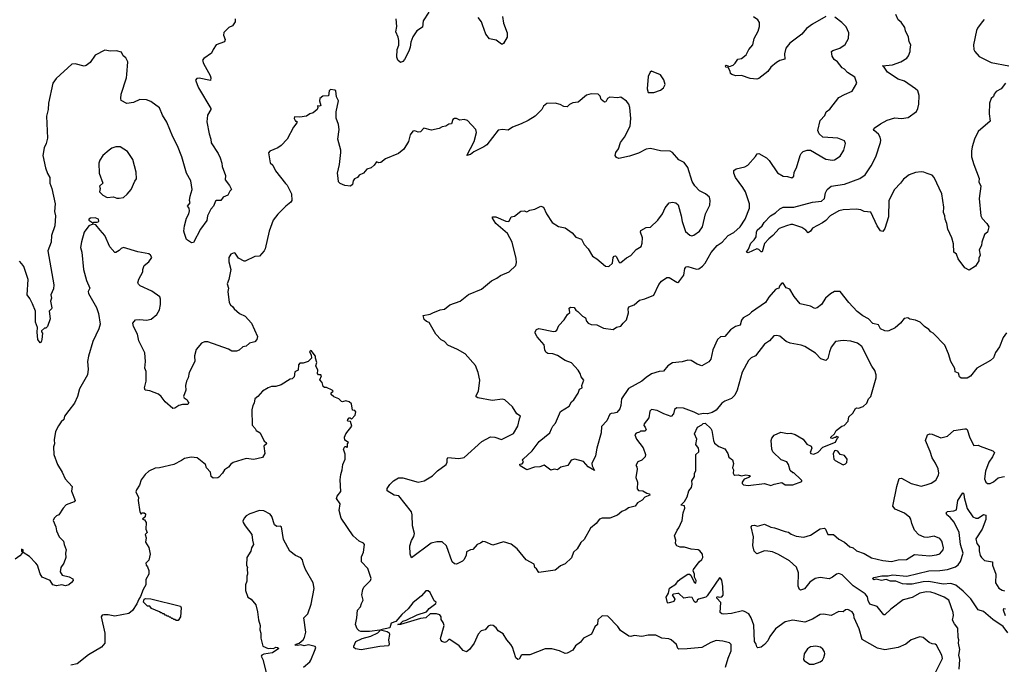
# Model space of a CAD drawing. Extents: x 1954683 to 2060285, y 904798 to 1016299.
# Tile 13 of 256: x 1965778 to 1974765, y 916581 to 922466. Entities that reach past the tile are written whole.
import ezdxf

# ---------------------------------------------------------------- set-up
doc = ezdxf.new("R2010")
doc.units = 0

msp = doc.modelspace()

# ---------------------------------------------------------------- linework, layer by layer
at = {"layer": '0CON10XD'}
for points in [[(1969513.3, 922535), (1969460, 922455), (1969455, 922397.5), (1969402.5, 922365), (1969365, 922310), (1969347.8, 922262.2), (1969342.9, 922215), (1969330.3, 922179.7), (1969288.9, 922101.1), (1969275, 922084), (1969254.2, 922074.2), (1969227.8, 922097.8), (1969219.4, 922125), (1969224.3, 922195), (1969237, 922233), (1969237.1, 922275), (1969232, 922305), (1969210.8, 922355), (1969219.4, 922405), (1969214.2, 922475)], [(1974775, 921888), (1974735.5, 921834.5), (1974690.3, 921809.7), (1974672, 921785), (1974665.8, 921764.2), (1974644, 921745), (1974628.8, 921705), (1974627.5, 921605), (1974635, 921540), (1974525, 921443.8), (1974491.4, 921375), (1974470.8, 921305), (1974464.2, 921264.2), (1974465.8, 921215), (1974486.4, 921143.6), (1974534, 921015), (1974531.2, 920985), (1974548.8, 920945), (1974536, 920835), (1974550, 920675), (1974562.1, 920652.1), (1974606.2, 920605), (1974622.5, 920575), (1974610, 920525), (1974583.3, 920505), (1974560, 920435), (1974556.2, 920405), (1974536, 920365), (1974543.6, 920316.4), (1974530.7, 920289.3), (1974532.5, 920265), (1974503, 920217), (1974445, 920180), (1974405, 920200), (1974343.9, 920283.9), (1974327.5, 920325), (1974302.5, 920345), (1974299.5, 920419.5), (1974286, 920475), (1974248.8, 920555), (1974240, 920605), (1974224, 920645), (1974222, 920675), (1974210, 920705), (1974212, 920755), (1974194.3, 920875), (1974125.6, 921025), (1974105, 921045.6), (1974061.9, 921061.9), (1974030, 921075), (1974005, 921077.5), (1973955, 921070), (1973895, 921050.6), (1973845, 921010), (1973818, 920972), (1973763.3, 920915), (1973711.5, 920815), (1973707.5, 920665), (1973675, 920560), (1973655, 920532.5), (1973635, 920537.5), (1973602.7, 920582.7), (1973545, 920707.5), (1973485, 920716), (1973455, 920729.2), (1973412.7, 920737.3), (1973295, 920731.1), (1973255, 920720), (1973175.3, 920674.7), (1973135, 920631.4), (1973105, 920610), (1973015, 920562), (1972995, 920533.8), (1972975, 920520), (1972952, 920545), (1972918, 920568), (1972835, 920596.9), (1972815, 920597.5), (1972776.5, 920583.5), (1972710.9, 920559.1), (1972651.2, 920495), (1972615, 920466.7), (1972576.2, 920423.8), (1972555, 920347.5), (1972545, 920347.5), (1972525, 920366.7), (1972505, 920373.8), (1972426.4, 920336.4), (1972410, 920345), (1972429.3, 920370.7), (1972452.2, 920425), (1972480.8, 920455), (1972498.8, 920485), (1972502, 920525), (1972510, 920545), (1972555.9, 920584.1), (1972573.3, 920615), (1972630, 920675), (1972677.3, 920702.7), (1972715, 920740), (1972745, 920755.8), (1972845, 920754), (1973015, 920800.6), (1973095, 920808.5), (1973122.9, 920835), (1973133.8, 920885), (1973147.5, 920915), (1973183.3, 920945), (1973306.9, 920963.1), (1973445, 921017.3), (1973495, 921048.6), (1973549.1, 921130.9), (1973591.8, 921215), (1973634.3, 921345), (1973637.1, 921365), (1973630.8, 921395), (1973615, 921422), (1973576.2, 921455), (1973571.2, 921465), (1973576.2, 921475), (1973634.3, 921515.7), (1973695, 921548), (1973765, 921569.2), (1973825, 921562.5), (1973885.7, 921574.3), (1973963.3, 921626.7), (1973975.8, 921654.2), (1973984.3, 921695), (1973987.8, 921775), (1973975, 921816), (1973955.4, 921835.4), (1973855, 921904.3), (1973795, 921923.5), (1973697.9, 921987.9), (1973662.5, 922042.5), (1973653.8, 922045), (1973744.6, 922055.4), (1973821.2, 922081.2), (1973875.5, 922114.5), (1973890, 922135), (1973906.7, 922175), (1973903.8, 922195), (1973911.2, 922235), (1973896, 922265), (1973891.2, 922305), (1973862, 922365), (1973857.5, 922395), (1973822.5, 922442.5), (1973794.4, 922465), (1973773.1, 922513.1)], [(1967743.8, 922475), (1967743.3, 922445), (1967719.5, 922410.5), (1967685.9, 922394.1), (1967641.7, 922348.3), (1967636.7, 922325), (1967653.8, 922285), (1967647.5, 922265), (1967570, 922235), (1967542.5, 922195), (1967529.3, 922160.7), (1967457, 922113), (1967447.5, 922095), (1967456.2, 922065), (1967516.7, 921955), (1967522.5, 921935), (1967518.3, 921911.7), (1967415, 921931.2), (1967395, 921930)], [(1970184.2, 922495), (1970192.5, 922435), (1970226.1, 922346.1), (1970227.5, 922305), (1970195, 922247.5), (1970185, 922243.3), (1970175, 922243.8), (1970127.7, 922277.7), (1970065, 922292.5), (1970032.8, 922332.8), (1970001.7, 922418.3), (1969994.2, 922445), (1969962, 922485)], [(1970915, 919760), (1970942.5, 919745), (1970950, 919715), (1970966.4, 919696.4), (1970993.6, 919683.6), (1971045, 919678.8), (1971105, 919650), (1971193, 919637), (1971225, 919657.5), (1971265, 919666.7), (1971285, 919696.7), (1971315.7, 919724.3), (1971335, 919790), (1971330, 919825), (1971338.8, 919845), (1971385, 919862.5), (1971435, 919903.8), (1971485, 919916), (1971565, 919950), (1971610.9, 920049.1), (1971635, 920078.8), (1971685, 920113.3), (1971705, 920112), (1971775, 920068.8), (1971785, 920066.7), (1971795, 920073.3), (1971838.1, 920135), (1971848.5, 920195), (1971859.6, 920210.4), (1971875, 920213.5), (1971955, 920187.8), (1971975, 920192.7), (1972010.6, 920215), (1972035, 920241.9), (1972088.7, 920341.3), (1972145, 920403.6), (1972190, 920435), (1972245, 920495.5), (1972297.1, 920522.9), (1972355, 920574.3), (1972397.9, 920645), (1972438.5, 920745), (1972438.8, 920785), (1972401.8, 920895), (1972379.2, 920935), (1972312.5, 921025), (1972296.2, 921065), (1972295, 921090), (1972317.5, 921105), (1972395, 921121.4), (1972423.2, 921136.8), (1972494.3, 921215.7), (1972508.8, 921241.2), (1972525, 921245.8), (1972594.1, 921204.1), (1972619.7, 921179.7), (1972695, 921068), (1972745, 921036.7), (1972785, 921033.8), (1972825, 921022.5), (1972842.3, 921037.7), (1972847.1, 921075), (1972868, 921115), (1972900, 921225), (1972910, 921245), (1972928.7, 921261.3), (1972965, 921274.4), (1972994.4, 921274.4), (1973135, 921194), (1973195.8, 921184.2), (1973215, 921188), (1973265, 921219.2), (1973300.8, 921275), (1973314, 921335), (1973305, 921361.2), (1973245, 921382.9), (1973107.5, 921395), (1973073.2, 921423.2), (1973063, 921453), (1973083.8, 921545), (1973125, 921592.5), (1973140, 921625), (1973171.2, 921648.8), (1973254.4, 921755.6), (1973305, 921784.2), (1973377, 921813), (1973420, 921885), (1973400.8, 921940.8), (1973334.4, 921984.4), (1973306.7, 922015), (1973284, 922025), (1973241.2, 922081.2), (1973213, 922103), (1973192.7, 922132.7), (1973187.5, 922175), (1973200, 922185), (1973263.3, 922205), (1973311.7, 922238.3), (1973343.3, 922295), (1973346.7, 922345), (1973320.7, 922400.7), (1973281.7, 922441.7), (1973217.7, 922487.7)], [(1973135, 922493.8), (1973013.3, 922425), (1972960, 922385), (1972915.8, 922334.2), (1972806.8, 922253.2), (1972771.4, 922205), (1972756.9, 922155), (1972760, 922105), (1972715, 922094.2), (1972683.8, 922075), (1972635, 922032), (1972605, 921992.9), (1972525, 921929.2), (1972505, 921922.9), (1972445, 921930), (1972365, 921956.2), (1972315, 921954.2), (1972276.1, 921966.1), (1972266.7, 921975), (1972263.3, 921995), (1972245, 922030), (1972221.7, 922031.7), (1972220, 922045), (1972225, 922050), (1972255, 922040), (1972288.3, 922051.7), (1972309.5, 922070.5), (1972333.3, 922105), (1972365, 922112), (1972408.8, 922145), (1972434, 922195), (1972468, 922235), (1972482, 922295), (1972518.6, 922361.4), (1972530.6, 922405), (1972529.1, 922439.1), (1972516.2, 922465), (1972475, 922493.3)], [(1974581.2, 922468.8), (1974563.3, 922445), (1974520.3, 922389.7), (1974512.1, 922367.9), (1974484.3, 922235), (1974485.8, 922195), (1974496, 922175), (1974535, 922130.8), (1974644.5, 922074.5), (1974805, 922046)], [(1967395, 921930), (1967383.8, 921915), (1967410, 921845), (1967522, 921655), (1967522, 921645), (1967491.4, 921595), (1967485.6, 921535), (1967505.7, 921425), (1967523.1, 921375), (1967525, 921342.5), (1967588.1, 921245), (1967606.7, 921205), (1967622.9, 921155), (1967624.4, 921125), (1967656, 921045), (1967654, 921005), (1967693.6, 920953.6), (1967710, 920915), (1967695, 920900), (1967677.5, 920865), (1967635, 920846.7), (1967615, 920816.7), (1967575, 920816.2), (1967565, 920810), (1967545.7, 920765), (1967523.1, 920735), (1967492.5, 920675), (1967485, 920633.3), (1967428.8, 920555), (1967365, 920432.5), (1967345, 920427.5), (1967300, 920460), (1967282.9, 920512.9), (1967276.2, 920535), (1967280.8, 920585), (1967300, 920655), (1967322, 920695), (1967328.8, 920721.2), (1967324.3, 920744.3), (1967310, 920765), (1967333.3, 920795), (1967328.8, 920815), (1967333.3, 920855), (1967351.2, 920915), (1967341.2, 920995), (1967300, 921065), (1967257.5, 921215), (1967218, 921315), (1967176.4, 921396.4), (1967121.2, 921531.2), (1967082, 921595), (1967052.4, 921662.4), (1966975, 921719.2), (1966935, 921735.7), (1966875, 921736), (1966815, 921710), (1966755, 921701.2), (1966705, 921727.5), (1966700, 921745), (1966703.1, 921785), (1966752, 921935), (1966756.4, 921966.4), (1966765, 922080), (1966745, 922117.5), (1966723.3, 922135), (1966708.3, 922168.3), (1966660.7, 922180.7), (1966605, 922180), (1966555, 922188.8), (1966465, 922142.5), (1966420, 922075), (1966385, 922046.9), (1966365, 922040.8), (1966285, 922064), (1966255, 922060), (1966110.9, 921929.1), (1966081.2, 921885), (1966041.4, 921705), (1966037.5, 921645), (1966022.9, 921585), (1966031.8, 921385), (1966018.9, 921335), (1966000, 921295), (1965990, 921225), (1966011.9, 921115), (1966030.9, 921060.9), (1966053.8, 921025), (1966053, 921007), (1966052.2, 920975), (1966071.1, 920925), (1966102.2, 920785), (1966094, 920715), (1966104.4, 920675), (1966098.1, 920585), (1966068.6, 920495), (1966064.3, 920435), (1966034.2, 920355), (1966088, 920045), (1966085, 920010), (1966062.5, 919955), (1966066.7, 919925), (1966060, 919895), (1966070, 919835), (1966067.5, 919825), (1966047.5, 919805), (1966056.7, 919735), (1966032.5, 919665), (1966015, 919650), (1966005, 919650), (1965977.5, 919625), (1965977.5, 919615), (1965986.7, 919605), (1965980.6, 919545), (1965975, 919522.5), (1965965, 919516.7), (1965943.5, 919545), (1965936.9, 919613.1), (1965940.5, 919655), (1965920.5, 919705), (1965921.1, 919805), (1965895, 919872.5), (1965870.9, 919920.9), (1965845.8, 919955), (1965854.4, 920095), (1965815, 920211.2), (1965798.3, 920238.3), (1965775, 920260)], [(1971565, 921800), (1971625, 921823.3), (1971655, 921843.3), (1971668.8, 921875), (1971656.7, 921916.7), (1971625, 921962.5), (1971545, 921997.5), (1971533, 921987), (1971513.6, 921946.4), (1971503.3, 921835), (1971515, 921800), (1971565, 921800)], [(1971766.4, 920793.6), (1971786.9, 920775), (1971816.5, 920675), (1971823.7, 920623.7), (1971855, 920531.2), (1971895, 920498.6), (1971913.2, 920493.2), (1971930.9, 920499.1), (1971981.2, 920535), (1972010.8, 920575), (1972036.1, 920693.9), (1972076.4, 920773.6), (1972080, 920815), (1972072.5, 920845), (1972036.1, 920876.1), (1971982.5, 920905), (1971939.5, 920949.5), (1971915, 920987.5), (1971875, 921117.5), (1971843, 921163), (1971795, 921186.7), (1971735, 921253.3), (1971715, 921266.2), (1971625, 921270), (1971535, 921290), (1971495, 921283.3), (1971425, 921246.7), (1971345, 921220), (1971245, 921200), (1971225, 921207.5), (1971213.3, 921225), (1971220, 921255), (1971243, 921287), (1971260, 921345), (1971298.8, 921395), (1971350, 921495), (1971356, 921565), (1971346.7, 921665), (1971337.5, 921695), (1971315, 921722.5), (1971265, 921757.5), (1971235, 921752.5), (1971165, 921757.5), (1971142.5, 921745), (1971127.5, 921715), (1971115, 921712.5), (1971085, 921736.7), (1971075, 921767.5), (1971056.1, 921786.1), (1970995, 921790), (1970951.7, 921778.3), (1970875, 921712.5), (1970825, 921706.7), (1970797, 921693), (1970775, 921670), (1970743.6, 921673.6), (1970711.7, 921691.7), (1970663.6, 921703.6), (1970589.3, 921700.7), (1970557.5, 921675), (1970543.3, 921645), (1970482.5, 921585), (1970417.5, 921545), (1970355.8, 921514.2), (1970275, 921485.7), (1970235, 921456.7), (1970185, 921463.3), (1970145, 921456.7), (1970040, 921325), (1970015, 921306.2), (1969921.4, 921258.6), (1969892.5, 921235), (1969860, 921225), (1969925, 921352.5), (1969947.5, 921435), (1969942, 921465), (1969864.2, 921544.2), (1969833.9, 921553.9), (1969795, 921550), (1969765, 921562.5), (1969745, 921563.3), (1969732.5, 921555), (1969720, 921515), (1969695, 921513.3), (1969665.9, 921494.1), (1969635, 921488.8), (1969605, 921471.2), (1969535, 921457.5), (1969465, 921476.2), (1969435, 921441.2), (1969415, 921440), (1969385, 921451.2), (1969365, 921448.8), (1969341.2, 921415), (1969326.7, 921355), (1969285, 921283.3), (1969236.1, 921243.9), (1969117.5, 921195), (1969075, 921161.2), (1969055, 921160), (1969035, 921167.5), (1969013, 921137), (1968986.4, 921113.6), (1968945, 921100), (1968916.1, 921063.9), (1968875, 921047.5), (1968860, 921025), (1968835, 921012.5), (1968820, 920995), (1968815, 920962.5), (1968797.5, 920945), (1968745, 920953.3), (1968701.2, 920971.2), (1968686.1, 920986.1), (1968685, 921020), (1968678, 921065), (1968696, 921145), (1968708.8, 921255), (1968708.8, 921275), (1968682.5, 921375), (1968693.3, 921465), (1968688.3, 921508.3), (1968666.4, 921566.4), (1968666.2, 921625), (1968686.7, 921725), (1968670.7, 921760.7), (1968662.5, 921815), (1968655, 921822.5), (1968615, 921827.5), (1968602.5, 921815), (1968595, 921770), (1968545, 921767.5), (1968517.5, 921745), (1968513.3, 921725), (1968526.2, 921683.8), (1968515, 921677.5), (1968495, 921680), (1968500, 921665), (1968492.5, 921645), (1968457.5, 921615), (1968425, 921606.7), (1968395, 921583.8), (1968335, 921576.2), (1968285, 921580), (1968282.5, 921565), (1968295, 921540), (1968308.3, 921538.3), (1968307.5, 921525), (1968277.5, 921485), (1968217.5, 921375), (1968165, 921317.5), (1968135, 921296.7), (1968060, 921265), (1968048.3, 921251.7), (1968065, 921160), (1968087.5, 921137.5), (1968111.2, 921085), (1968205, 920969.2), (1968218, 920955), (1968258, 920875), (1968261.2, 920815), (1968251.2, 920798.8), (1968206.2, 920765), (1968135, 920691.2), (1968092, 920635), (1968056, 920535), (1968018.6, 920375), (1968008, 920355), (1967965, 920306), (1967925, 920304), (1967835, 920262), (1967825, 920260.8), (1967775, 920290), (1967743.3, 920333.3), (1967735, 920336.7), (1967703.3, 920325), (1967686.2, 920295), (1967686.2, 920255), (1967706.2, 920185), (1967688, 920095), (1967670.8, 920055), (1967682, 920015), (1967676.2, 919985), (1967689.2, 919885), (1967701.7, 919861.7), (1967724.2, 919844.2), (1967736.7, 919825), (1967785, 919784.2), (1967835, 919758.6), (1967894.2, 919695), (1967946.9, 919575), (1967942.9, 919545), (1967925, 919524.2), (1967875, 919512), (1967845, 919486.7), (1967815, 919480), (1967780.7, 919449.3), (1967755, 919440), (1967715, 919438.8), (1967685, 919458.6), (1967495, 919526.2), (1967465, 919526.2), (1967437.7, 919512.3), (1967387.5, 919455), (1967374.2, 919395.8), (1967376.2, 919345), (1967325.7, 919244.3), (1967314, 919195), (1967298.8, 919165), (1967290, 919125), (1967293, 919083), (1967273.3, 919025), (1967277.5, 919015), (1967305, 918996.7), (1967316.2, 918975), (1967320, 918965), (1967308, 918952), (1967265, 918953.8), (1967230, 918945), (1967195, 918920), (1967175, 918916.7), (1967105.8, 918975.8), (1967070, 919025), (1967045, 919046.7), (1966966.4, 919076.4), (1966922.5, 919085), (1966916.2, 919105), (1966932, 919165), (1966932.5, 919205), (1966931.2, 919255), (1966921.2, 919285), (1966926.7, 919345), (1966921.2, 919425), (1966865, 919532.5), (1966852.5, 919595), (1966816.2, 919665), (1966810, 919695), (1966835, 919726.7), (1966875, 919730), (1966935, 919724.2), (1966976.8, 919733.2), (1967030, 919775), (1967055, 919817.5), (1967064.2, 919865), (1967062.5, 919915), (1967055.8, 919935.8), (1966985, 919987.5), (1966877.5, 920035), (1966861.2, 920051.2), (1966856.2, 920065), (1966865, 920097.5), (1966901.2, 920165), (1966901.2, 920185), (1966915, 920222.5), (1966956.7, 920255), (1966982.5, 920295), (1966972.5, 920315), (1966955, 920327.5), (1966855, 920346.7), (1966725, 920387.5), (1966705, 920377.5), (1966685, 920357.5), (1966655, 920340), (1966645, 920340), (1966601.7, 920391.7), (1966556.1, 920496.1), (1966512.5, 920545), (1966471.7, 920591.7), (1966445, 920600), (1966410, 920585), (1966366.7, 920525), (1966341.7, 920438.3), (1966333.8, 920385), (1966343.6, 920343.6), (1966360, 920185), (1966386.1, 920086.1), (1966418.8, 920015), (1966403.8, 919985), (1966406, 919965), (1966477.7, 919837.7), (1966496.7, 919785), (1966511.2, 919685), (1966501.2, 919645), (1966445, 919527.5), (1966404.2, 919395), (1966396, 919345), (1966401.4, 919275), (1966395.5, 919224.5), (1966324, 919095), (1966304, 919025), (1966277.5, 918965), (1966225, 918899.2), (1966185.8, 918845), (1966179.2, 918815), (1966155.4, 918794.6), (1966130.6, 918759.4), (1966104.3, 918705), (1966091.2, 918628.8), (1966094, 918595), (1966086, 918565), (1966090, 918495), (1966123.8, 918405), (1966166.2, 918335), (1966193.8, 918275), (1966256.2, 918205), (1966251.7, 918161.7), (1966283.8, 918075), (1966275, 918064), (1966203, 918037), (1966173.2, 918006.8), (1966133.9, 917946.1), (1966112.5, 917935), (1966092.5, 917915), (1966082.5, 917895), (1966108.8, 917835), (1966115, 917800), (1966136.7, 917745), (1966177.5, 917705), (1966182.5, 917675), (1966203.3, 917625), (1966196.2, 917595), (1966200, 917555), (1966180, 917505), (1966154.1, 917465.9), (1966146.2, 917425), (1966165, 917394), (1966228.8, 917378.8), (1966261.2, 917361.2), (1966266.7, 917345), (1966251.2, 917328.8), (1966225, 917307.5), (1966196.1, 917296.1), (1966162.3, 917307.7), (1966115, 917298), (1966078.8, 917305), (1966056, 917345), (1965983.5, 917375), (1965964, 917406), (1965939.4, 917485), (1965925.7, 917505), (1965866, 917565), (1965810.7, 917600.7), (1965810, 917625), (1965795, 917632.5), (1965794.3, 917615), (1965803.3, 917605), (1965800, 917595), (1965778.5, 917571.5), (1965735, 917541.8)], [(1966685, 920836), (1966725, 920842), (1966758.3, 920871.7), (1966795, 920916.7), (1966828.8, 920991.2), (1966845, 921012.5), (1966841.4, 921075), (1966810.3, 921190.3), (1966761.7, 921261.7), (1966695.7, 921305.7), (1966655, 921304), (1966617.3, 921292.7), (1966593.3, 921275), (1966536.7, 921225), (1966508.8, 921185), (1966501.2, 921155), (1966503.9, 921063.9), (1966536.7, 920975), (1966507.5, 920945), (1966512.5, 920925), (1966507.5, 920895), (1966537.5, 920865), (1966575, 920843.3), (1966635, 920847.5), (1966665, 920836.2), (1966685, 920836)], [(1974130, 916495), (1974200.9, 916635), (1974195.3, 916665.3), (1974145, 916755.7), (1974135, 916764.3), (1974105, 916767.8), (1974078.7, 916778.7), (1974025, 916826.7), (1973995, 916832), (1973915, 916804), (1973865.5, 916764.5), (1973795, 916734.3), (1973675, 916713.3), (1973607.6, 916727.6), (1973467.7, 916807.7), (1973438.6, 916905), (1973395.6, 917005), (1973390, 917035), (1973375, 917058.8), (1973335, 917080.8), (1973315, 917077.5), (1973295, 917061.2), (1973255, 917063.8), (1973185, 917026.2), (1973115, 917037.5), (1973085, 917034.2), (1973015, 916993.3), (1972945, 916965.9), (1972835, 916983.8), (1972765, 916967.8), (1972675, 916904), (1972624.3, 916835), (1972607.1, 916795), (1972575, 916760.8), (1972545, 916738), (1972515, 916731.2), (1972505, 916740), (1972500, 916765), (1972485, 916790), (1972477.8, 916937.8), (1972453.8, 917005), (1972431.7, 917041.7), (1972394.2, 917064.2), (1972375, 917067.5), (1972275, 917044.2), (1972205, 917037.5), (1972185, 917042), (1972172, 917055), (1972178, 917145), (1972140, 917185), (1972140, 917195), (1972145, 917200), (1972162.5, 917192.5), (1972185, 917196.2), (1972197.5, 917212.5), (1972196.7, 917293.3), (1972188.9, 917328.9), (1972185, 917350), (1972175, 917366.7), (1972165, 917370), (1972053, 917207), (1972040, 917195), (1971972.5, 917175), (1971962.5, 917165), (1971959.3, 917150.7), (1971946.4, 917143.6), (1971932.7, 917152.7), (1971915, 917191.2), (1971895, 917194), (1971840, 917185), (1971795, 917226.7), (1971785, 917227.5), (1971745, 917222.5), (1971732.5, 917215), (1971756.7, 917175), (1971748, 917155), (1971695, 917137.5), (1971690.7, 917140.7), (1971678.8, 917195), (1971700, 917230), (1971710, 917275), (1971765, 917311.2), (1971787.2, 917342.8), (1971814.6, 917365.4), (1971875, 917403.8), (1971890, 917405), (1971903.6, 917393.6), (1971935, 917330), (1971948.3, 917321.7), (1971952.5, 917345), (1971936.7, 917375), (1971936, 917405), (1971923.8, 917433.8), (1971926.2, 917445), (1971980, 917515), (1972005, 917537.5), (1972013.3, 917555), (1972010, 917585), (1971986.4, 917616.4), (1971970, 917625), (1971905, 917633.3), (1971845, 917651.2), (1971805, 917648.8), (1971775, 917663.8), (1971764.4, 917684.4), (1971766, 917715), (1971753.8, 917755), (1971778, 917805), (1971794.2, 917825.8), (1971825, 917892.5), (1971832.5, 917965), (1971848.6, 918005), (1971845, 918027.5), (1971813.3, 918035), (1971844.1, 918065.9), (1971869.5, 918110.5), (1971884.3, 918165.7), (1971910, 918195), (1971916.7, 918225), (1971912.5, 918255), (1971937.5, 918295), (1971937, 918323), (1971949.3, 918350.7), (1971950, 918495), (1971975, 918520), (1971976.7, 918535), (1971972.5, 918555), (1971948.3, 918588.3), (1971957.5, 918635), (1971937.5, 918685), (1971963.6, 918746.4), (1972005, 918767.5), (1972015, 918780), (1972035, 918782.5), (1972086.2, 918735), (1972096.2, 918715), (1972110, 918625), (1972120.7, 918600.7), (1972159.3, 918569.3), (1972215, 918547.5), (1972242.5, 918505), (1972251.7, 918471.7), (1972285, 918447.5), (1972293.3, 918415), (1972283.3, 918375), (1972292.5, 918355), (1972290, 918325), (1972295, 918312.5), (1972305, 918306.7), (1972335, 918309.4), (1972365, 918300.8), (1972405, 918311.4), (1972440, 918305), (1972447.5, 918297.5), (1972433.6, 918286.4), (1972389.7, 918270.3), (1972371.2, 918245), (1972371.2, 918231.2), (1972385, 918220), (1972426.1, 918213.9), (1972575, 918230), (1972635, 918213.8), (1972665, 918226), (1972735, 918240), (1972765, 918220), (1972835, 918220), (1972915, 918250), (1972915, 918260), (1972905, 918272.5), (1972845, 918330), (1972835, 918330), (1972810.7, 918350.7), (1972793.8, 918405), (1972779.3, 918429.3), (1972726.4, 918446.4), (1972651.7, 918521.7), (1972643.3, 918545), (1972636.2, 918625), (1972643.3, 918645), (1972665, 918673.3), (1972725, 918698.8), (1972785, 918686.7), (1972815, 918690), (1972855, 918677.5), (1972927.5, 918635), (1972961.7, 918591.7), (1973003, 918573), (1973007.5, 918555), (1972991.2, 918515), (1972997.5, 918505), (1973025, 918498.8), (1973065, 918517.5), (1973108, 918562), (1973225, 918610), (1973241.7, 918648.3), (1973250, 918655), (1973235, 918660), (1973225, 918650), (1973215, 918652.5), (1973195, 918643.3), (1973180, 918645), (1973180, 918655), (1973213.9, 918686.1), (1973230, 918715), (1973282.5, 918755), (1973301.7, 918761.7), (1973338.3, 918801.7), (1973345, 918840), (1973383.3, 918875), (1973405, 918917.5), (1973415, 918922.5), (1973435, 918920), (1973475.9, 918934.1), (1973508.8, 918965), (1973526.4, 919003.6), (1973546.7, 919025), (1973593.8, 919195), (1973596, 919225), (1973583.9, 919263.9), (1973554.1, 919304.1), (1973463.6, 919483.6), (1973425, 919512.9), (1973365, 919531.4), (1973295, 919537.1), (1973225, 919528), (1973184.4, 919475.6), (1973167.6, 919432.4), (1973155, 919372.5), (1973135, 919353.3), (1973090.3, 919370.3), (1973040.3, 919420.3), (1972945, 919482), (1972910, 919495), (1972811.2, 919511.2), (1972775, 919528.8), (1972715, 919576.7), (1972685, 919583.8), (1972661.7, 919578.3), (1972620, 919535), (1972575, 919503.8), (1972495, 919396), (1972455, 919377.5), (1972430, 919355), (1972371.3, 919248.7), (1972327.5, 919085), (1972305, 919036.7), (1972275, 919006), (1972215, 918984), (1972185, 918966), (1972135, 918900), (1972099.5, 918880.5), (1972055, 918867.5), (1972015, 918870), (1971975, 918860), (1971935, 918883.8), (1971835, 918920), (1971775, 918923.8), (1971755, 918906.7), (1971743.9, 918866.1), (1971725, 918843.3), (1971656.1, 918866.1), (1971595, 918898.8), (1971545, 918906), (1971528.3, 918891.7), (1971520, 918830), (1971476.2, 918775), (1971475, 918760), (1971487.5, 918745), (1971495, 918720), (1971485, 918710), (1971445, 918710), (1971435, 918700), (1971405, 918690), (1971393.6, 918676.4), (1971407.5, 918635), (1971468.3, 918558.3), (1971490.8, 918495), (1971485.6, 918474.4), (1971455, 918443.8), (1971420.7, 918429.3), (1971400, 918395), (1971410, 918385), (1971413, 918363), (1971401.2, 918285), (1971416.7, 918245), (1971413.6, 918183.6), (1971425, 918167.5), (1971465.9, 918165.9), (1971503, 918143), (1971525, 918137.5), (1971530, 918125), (1971485, 918106.7), (1971460.5, 918079.5), (1971417.5, 918055), (1971394.1, 918025.9), (1971335, 918008.8), (1971309.7, 917990.3), (1971275, 917976.2), (1971235, 917942.5), (1971165, 917914), (1971095, 917914.2), (1971070, 917905), (1971040.8, 917865), (1970988.1, 917825), (1970928.9, 917721.1), (1970898.7, 917691.3), (1970865, 917635.8), (1970832.5, 917605), (1970815, 917554), (1970755, 917498.8), (1970715, 917480), (1970678.3, 917448.3), (1970665, 917440.8), (1970515, 917417.5), (1970495, 917452.5), (1970480, 917465), (1970472.5, 917495), (1970400, 917535), (1970318.8, 917635), (1970265, 917676.7), (1970195, 917697.5), (1970095, 917668.8), (1970025, 917700), (1970005, 917701.2), (1969985, 917686.7), (1969952.5, 917675), (1969915, 917627.5), (1969893, 917627), (1969855, 917607.5), (1969853.8, 917575), (1969832.5, 917535), (1969818.3, 917521.7), (1969763.6, 917496.4), (1969745, 917498.8), (1969726.2, 917515), (1969672.7, 917662.7), (1969635, 917698.8), (1969585, 917698.6), (1969533.7, 917686.3), (1969355, 917552.5), (1969342.5, 917585), (1969338, 917662), (1969355, 917712.5), (1969375, 917747.5), (1969380.8, 917775), (1969363.1, 917845), (1969360, 917945), (1969353.9, 917973.9), (1969237.7, 918117.7), (1969195, 918124.2), (1969133.2, 918163.2), (1969132, 918185), (1969157, 918223), (1969190, 918255), (1969236.1, 918283.9), (1969275.9, 918284.1), (1969415, 918244.5), (1969470, 918255), (1969545, 918301.4), (1969592.2, 918347.8), (1969671.2, 918405), (1969680, 918425), (1969678.6, 918455), (1969685, 918470), (1969785, 918460), (1969835, 918470), (1969995, 918614), (1970075, 918656.7), (1970113.8, 918653.8), (1970176.1, 918633.9), (1970285, 918686.7), (1970323.9, 918756.1), (1970338.3, 918821.7), (1970350, 918845), (1970315, 918867.5), (1970275, 918932.5), (1970205, 918996.7), (1970185, 919000), (1970090.5, 918990.5), (1969960, 919015), (1969944.1, 919024.1), (1969943.8, 919035), (1969964.2, 919075.8), (1969976.2, 919175), (1969961.2, 919245), (1969938.3, 919308.3), (1969845, 919413.8), (1969772.5, 919455), (1969685, 919493.8), (1969655, 919526.7), (1969625, 919543.8), (1969576.2, 919595), (1969515, 919702.5), (1969491.7, 919711.7), (1969469.5, 919729.5), (1969460, 919765), (1969525, 919776.2), (1969548.3, 919788.3), (1969615, 919816.2), (1969655, 919823.3), (1969705, 919863.8), (1969797.5, 919895), (1969875, 919956.7), (1969994.1, 920005.9), (1970085, 920082.5), (1970133.6, 920106.4), (1970165, 920130), (1970245, 920163.8), (1970305, 920223.3), (1970311.2, 920248.8), (1970310, 920285), (1970273.3, 920435), (1970230, 920515), (1970122.5, 920605), (1970092.5, 920655), (1970093.3, 920666.7), (1970125, 920666.2), (1970216.1, 920626.1), (1970235, 920623.3), (1970245, 920627.5), (1970265, 920667.5), (1970295, 920673.3), (1970351.2, 920718.8), (1970380.7, 920720.7), (1970405, 920713.3), (1970435, 920726.2), (1970480, 920735), (1970535, 920762.5), (1970557.5, 920755), (1970586.7, 920695), (1970637.5, 920615), (1970696.4, 920576.4), (1970755, 920566.2), (1970819.1, 920519.1), (1970855, 920482), (1970905, 920463.3), (1970930, 920415), (1970965, 920372.5), (1971005.8, 920305.8), (1971045, 920283.8), (1971125, 920216.2), (1971155, 920212), (1971186.9, 920243.1), (1971195.9, 920294.1), (1971205, 920307.5), (1971215, 920308.8), (1971225, 920300), (1971245, 920254), (1971255, 920245.8), (1971265, 920248), (1971315, 920291.2), (1971355, 920313.8), (1971405, 920367.5), (1971450, 920395), (1971459.4, 920425), (1971463.3, 920475), (1971444.4, 920525), (1971447.7, 920542.3), (1971495, 920567.5), (1971535, 920572.5), (1971603, 920637), (1971645.5, 920695), (1971670.2, 920749.8), (1971705, 920794), (1971735, 920800.8), (1971766.4, 920793.6)], [(1966445, 920610), (1966455, 920617.5), (1966485, 920617.5), (1966500, 920625), (1966497.5, 920645), (1966465, 920656.7), (1966425, 920652.5), (1966410, 920645), (1966410, 920635), (1966445, 920610)], [(1974783.2, 919606.8), (1974754.3, 919565.7), (1974721.7, 919478.3), (1974685, 919427.5), (1974665, 919377.5), (1974637.5, 919355), (1974513.3, 919285), (1974455, 919210), (1974425, 919193.8), (1974372.3, 919192.3), (1974356.7, 919205), (1974345, 919237.5), (1974315, 919250), (1974311.7, 919281.7), (1974276.2, 919345), (1974256, 919415), (1974222.5, 919495), (1974115, 919603.8), (1974093.3, 919615), (1974075, 919638.8), (1974037.5, 919665), (1973995.7, 919705.7), (1973955, 919723.8), (1973903, 919733), (1973883, 919743), (1973852, 919738), (1973817.5, 919695), (1973768.3, 919651.7), (1973710, 919625), (1973695, 919621.2), (1973675, 919626), (1973634.6, 919644.6), (1973615, 919681.2), (1973565, 919692), (1973523.8, 919733.8), (1973472, 919762), (1973422.1, 919802.1), (1973345, 919883.8), (1973265.9, 919985.9), (1973215, 919983.3), (1973177.7, 919962.3), (1973131.2, 919925), (1973095, 919866), (1973055, 919834), (1973035, 919828), (1972995, 919850), (1972900.9, 919870.9), (1972847.7, 919937.7), (1972806.7, 920005), (1972775, 920017.5), (1972745, 920060), (1972735, 920060), (1972715, 920040), (1972705, 920010), (1972695, 920012.5), (1972675, 920002.5), (1972615, 919934), (1972584.2, 919885), (1972456.2, 919795), (1972435, 919775.8), (1972380, 919745), (1972366.1, 919723.9), (1972354.2, 919675.8), (1972311.2, 919665), (1972265, 919634.2), (1972212.5, 919575), (1972175, 919570), (1972148, 919545), (1972105, 919453.3), (1972085, 919367.5), (1972067.5, 919342.5), (1972005, 919306), (1971960.5, 919320.5), (1971905, 919353.3), (1971875, 919356.7), (1971825, 919342), (1971735, 919332.5), (1971694.2, 919305), (1971655, 919255.7), (1971614.6, 919255.4), (1971545, 919231.4), (1971495, 919200), (1971455, 919165.4), (1971335, 919097.5), (1971271.2, 919005), (1971264.6, 918945), (1971255, 918914.2), (1971229.2, 918880.8), (1971202.4, 918872.4), (1971175, 918871.9), (1971165, 918863.3), (1971138.1, 918805), (1971087.2, 918752.8), (1971085.4, 918695), (1971045.6, 918555), (1971033.1, 918485), (1971000.8, 918415), (1971002.5, 918392.5), (1971025, 918350), (1970965, 918384), (1970925, 918433.3), (1970845, 918453.8), (1970812.5, 918445), (1970780, 918395), (1970718.3, 918381.7), (1970685, 918357.5), (1970655, 918363.3), (1970624.4, 918354.4), (1970565, 918397.5), (1970526.4, 918383.6), (1970475, 918381.2), (1970405, 918356.7), (1970345, 918392.5), (1970342.5, 918407.5), (1970365, 918410), (1970377.5, 918425), (1970367.5, 918445), (1970372.5, 918455), (1970455, 918531.2), (1970520, 918615), (1970616.2, 918695), (1970630.3, 918729.7), (1970643.8, 918755), (1970668.3, 918781.7), (1970715, 918887.5), (1970792.7, 918937.3), (1970815, 918976.7), (1970836.2, 918995), (1970876.2, 919055), (1970887, 919093), (1970912.5, 919105), (1970910, 919125), (1970926, 919175), (1970902, 919205), (1970894.2, 919235), (1970876, 919265), (1970815, 919332.5), (1970755, 919355.6), (1970685, 919400), (1970645, 919415.7), (1970598.3, 919418.3), (1970580.7, 919430.7), (1970571.7, 919451.7), (1970565, 919497.5), (1970499.3, 919569.3), (1970483, 919603), (1970483.6, 919616.4), (1970495, 919637.5), (1970515, 919646.7), (1970649.3, 919619.3), (1970668.3, 919621.7), (1970678.8, 919631.2), (1970700, 919675), (1970747.5, 919725), (1970777, 919773), (1970798.3, 919791.7), (1970793, 919833), (1970805, 919842.5), (1970838.8, 919838.8), (1970853.6, 919813.6), (1970873, 919803), (1970915, 919760)], [(1972220.3, 916555), (1972242.9, 916637.1), (1972270, 916705), (1972272.9, 916762.9), (1972256.9, 916776.9), (1972195, 916792.5), (1972135, 916797.1), (1972085, 916779.2), (1972005, 916734.4), (1971869.2, 916720.8), (1971795, 916718.8), (1971784, 916725), (1971773, 916763), (1971725, 916802.9), (1971702.1, 916812.1), (1971639.5, 916819.5), (1971585, 916845.6), (1971515, 916845.6), (1971455, 916833.8), (1971385, 916844.3), (1971355, 916835.8), (1971338.3, 916838.3), (1971260.5, 916890.5), (1971236.2, 916925), (1971145, 917020), (1971095, 917022.5), (1971053.9, 916986.1), (1971050, 916945), (1971027.7, 916922.3), (1970997.5, 916855), (1970925, 916818.6), (1970895, 916784), (1970851.4, 916748.6), (1970825, 916708.8), (1970775, 916681.2), (1970755, 916678.8), (1970705, 916704), (1970635, 916720.6), (1970575, 916721.4), (1970435, 916666.7), (1970365, 916667.5), (1970355, 916662.5), (1970335, 916627.5), (1970325, 916623.3), (1970305, 916640), (1970275.8, 916735.8), (1970260.7, 916760.7), (1970222.7, 916802.7), (1970189.7, 916859.7), (1970145, 916887.5), (1970127.5, 916915), (1970100, 916935), (1970075, 916937.5), (1970055, 916927.5), (1970025, 916896.7), (1969990, 916885), (1969963.8, 916855), (1969925.8, 916774.2), (1969883.3, 916715), (1969855, 916694), (1969825, 916706.2), (1969790.3, 916750.3), (1969705, 916806.2), (1969695, 916806.2), (1969672.5, 916785), (1969655, 916781.2), (1969635, 916790), (1969621.2, 916805), (1969618.8, 916815), (1969652.5, 916935), (1969643.6, 916963.6), (1969625, 916990), (1969623.3, 917015), (1969611.2, 917031.2), (1969583, 917043), (1969525, 917040.4), (1969485, 917005.6), (1969435, 917000.4), (1969253.6, 916943.6), (1969230, 916945), (1969250, 916950), (1969273.3, 916975), (1969306.2, 916985), (1969405, 917032.7), (1969489.7, 917060.3), (1969515, 917089.2), (1969576, 917135), (1969578.3, 917148.3), (1969561.2, 917161.2), (1969523.8, 917235), (1969505, 917250), (1969485, 917250), (1969445, 917206.2), (1969365, 917142), (1969322, 917088), (1969265.8, 917035), (1969210, 916970), (1969168, 916955), (1969157.5, 916912.5), (1969070, 916895), (1969131.2, 916881.2), (1969149.5, 916869.5), (1969153.9, 916853.9), (1969142.5, 916805), (1969150.6, 916765), (1969145, 916748.8), (1969065, 916744), (1968895, 916712.5), (1968841.7, 916721.7), (1968827.5, 916735), (1968827.5, 916745), (1968845, 916788.5), (1968905, 916816.7), (1968981.4, 916838.6), (1969045, 916866.7), (1969066.2, 916885), (1969063.3, 916893.3), (1968969.3, 916880.7), (1968890.9, 916880.8), (1968876.4, 916886.4), (1968858.6, 916905), (1968842, 916945), (1968856.2, 917005), (1968862, 917075), (1968888.8, 917105), (1968896.7, 917135), (1968913.3, 917165), (1968900, 917215), (1968908.8, 917265), (1968920, 917285), (1968980, 917345), (1968986.7, 917365), (1968953.8, 917455), (1968896.2, 917515), (1968897, 917563), (1968916, 917605), (1968926.2, 917675), (1968915, 917686.7), (1968875, 917704.2), (1968820.8, 917755), (1968712.5, 917915), (1968692.5, 917985), (1968701.2, 918045), (1968670, 918095), (1968675.8, 918115), (1968708, 918158), (1968702.2, 918265), (1968708, 918315), (1968720.8, 918355), (1968726.2, 918405), (1968747.5, 918455), (1968748.3, 918498.3), (1968733.8, 918545), (1968745, 918570), (1968755, 918570), (1968765, 918560), (1968770, 918565), (1968770, 918595), (1968777.5, 918605), (1968745, 918627.5), (1968741.2, 918655), (1968753.3, 918685), (1968810, 918755), (1968798.3, 918798.3), (1968775, 918800), (1968770, 918805), (1968772.5, 918815), (1968785, 918830), (1968795, 918830), (1968805, 918820), (1968840, 918855), (1968847, 918887), (1968837, 918897), (1968815, 918900), (1968805, 918960), (1968786.2, 918976.2), (1968753.6, 918986.4), (1968725, 918977.5), (1968715, 918980), (1968690, 919005), (1968645, 919023.3), (1968620, 919045), (1968621.7, 919058.3), (1968640, 919075), (1968630, 919085), (1968577, 919107), (1968558.3, 919108.3), (1968547, 919117), (1968537.5, 919155), (1968518.3, 919178.3), (1968532.5, 919215), (1968525, 919222.5), (1968503.9, 919223.9), (1968496.7, 919235), (1968500, 919265), (1968480, 919305), (1968490, 919335), (1968477.5, 919375), (1968477.5, 919395), (1968437, 919447), (1968423.3, 919435), (1968437, 919407), (1968440, 919375), (1968410, 919345), (1968365, 919330), (1968335, 919330), (1968322.5, 919315), (1968320, 919265), (1968288.3, 919251.7), (1968283.3, 919205), (1968265, 919186.7), (1968245, 919183.3), (1968165, 919133.3), (1968115, 919117.5), (1968075, 919116.7), (1968045, 919106.2), (1967995, 919073.3), (1967952.5, 919025), (1967923.3, 919005), (1967918.8, 918965), (1967906.2, 918945), (1967895.8, 918905), (1967900, 918765), (1967927.5, 918735), (1967937.5, 918715), (1967973.3, 918695), (1968009.3, 918619.3), (1968027.5, 918605), (1968030, 918595), (1968007, 918573), (1968013.6, 918506.4), (1967995, 918467.5), (1967915, 918450.8), (1967845, 918459.2), (1967725, 918422.5), (1967705, 918408.8), (1967685, 918382), (1967646.2, 918355), (1967630, 918325), (1967595, 918289.2), (1967585, 918283.1), (1967545, 918281.2), (1967523.8, 918295), (1967518, 918335), (1967483.3, 918375), (1967472.5, 918405), (1967397.5, 918465), (1967343, 918473), (1967281.2, 918458.8), (1967255, 918441.2), (1967185, 918404), (1967055, 918373.3), (1967015, 918370), (1966955, 918343.3), (1966922.5, 918315), (1966886.7, 918265), (1966872.5, 918215), (1966843.8, 918175), (1966836.7, 918155), (1966862.5, 918105), (1966860, 918075), (1966873, 917973), (1966885, 917950), (1966897, 917963), (1966915, 917963.3), (1966926.2, 917955), (1966923.6, 917926.4), (1966900, 917905), (1966918.3, 917898.3), (1966932.5, 917875), (1966927.5, 917815), (1966940, 917785), (1966922.5, 917765), (1966932.5, 917735), (1966926.7, 917695), (1966955.8, 917645.8), (1966970, 917585), (1966955, 917532.5), (1966930, 917505), (1966932.5, 917485), (1966945, 917470), (1966956.4, 917436.4), (1966956.2, 917405), (1966929.2, 917355), (1966928.5, 917305), (1966903.7, 917265), (1966881.5, 917198.5), (1966863.8, 917175), (1966848, 917132), (1966807.9, 917072.1), (1966775, 917043.1), (1966645, 917019.2), (1966585, 917033.3), (1966545, 917033.3), (1966530.7, 917029.3), (1966522.5, 917015), (1966553.8, 916865), (1966553.8, 916775), (1966525, 916736.7), (1966404.2, 916665.8), (1966303.3, 916585), (1966245, 916573.5)], [(1974351.1, 916535), (1974359.4, 916625), (1974350, 916665), (1974358.9, 916715), (1974346, 916775), (1974350, 916805), (1974343.3, 916825), (1974341.7, 916911.7), (1974309.1, 916949.1), (1974292.7, 916985), (1974300.5, 917025), (1974299.1, 917055), (1974257.2, 917167.2), (1974215, 917194.4), (1974135, 917226.2), (1974095, 917238.7), (1974055, 917242.8), (1973995, 917231.1), (1973925, 917191.8), (1973840.7, 917169.3), (1973727.5, 917085), (1973675, 917032), (1973665, 917033.8), (1973605, 917107.1), (1973538.5, 917128.5), (1973521.9, 917161.9), (1973515, 917196), (1973495, 917223.1), (1973385.9, 917295.9), (1973285, 917397.1), (1973255, 917408.5), (1973233.8, 917405), (1973195.7, 917375), (1973165, 917362.5), (1973085, 917371.8), (1973037.2, 917362.8), (1972988.6, 917331.4), (1972940.3, 917269.7), (1972905, 917258.8), (1972894.2, 917264.2), (1972884.4, 917295), (1972887.5, 917415), (1972867.4, 917467.4), (1972805, 917524.3), (1972705, 917582.9), (1972648.3, 917608.3), (1972606.2, 917613.8), (1972575, 917616.2), (1972505, 917590), (1972480, 917615), (1972469.2, 917665), (1972475.9, 917745.9), (1972453.3, 917835), (1972462.3, 917847.7), (1972485, 917852.5), (1972513, 917843), (1972575, 917859.2), (1972632.7, 917832.7), (1972667.9, 917827.9), (1972765, 917791.9), (1972795, 917787.5), (1972818.7, 917768.7), (1972865, 917750.5), (1972935, 917741.1), (1972995, 917759.4), (1973085, 917816.9), (1973123.3, 917823.3), (1973133.8, 917813.8), (1973155, 917766.7), (1973206.1, 917766.1), (1973255, 917723.8), (1973306.2, 917695), (1973355, 917654.4), (1973385, 917642.9), (1973415, 917617.8), (1973485, 917591.4), (1973552.7, 917552.7), (1973655, 917527.8), (1973735, 917520.5), (1973795, 917533.5), (1973873.2, 917536.8), (1973945, 917582), (1974085, 917571.9), (1974145, 917578.9), (1974175, 917590.8), (1974206.2, 917625), (1974210.8, 917645), (1974200, 917685), (1974193.8, 917705), (1974175, 917730), (1974125, 917752), (1974065, 917738), (1974031.7, 917741.7), (1973985, 917763.3), (1973946.2, 917805), (1973920.8, 917865), (1973912, 917905), (1973901.2, 917921.2), (1973852.1, 917962.1), (1973767, 917997), (1973748, 918025), (1973782.7, 918205), (1973805, 918275.8), (1973825, 918280.6), (1973915, 918230.9), (1974005, 918207.5), (1974052, 918218), (1974097.5, 918235), (1974138.3, 918261.7), (1974163.9, 918306.1), (1974168, 918325), (1974160, 918365), (1974136.9, 918416.9), (1974105.4, 918465.4), (1974088.2, 918525), (1974045.6, 918625), (1974064.5, 918675), (1974085, 918683.8), (1974105, 918681.1), (1974185, 918649.2), (1974245.6, 918664.4), (1974305, 918714.2), (1974405, 918731.4), (1974415, 918732), (1974425, 918723.3), (1974449.7, 918649.7), (1974485, 918577.5), (1974525, 918580), (1974545, 918573.8), (1974659.1, 918529.1), (1974673.8, 918515), (1974658, 918475), (1974624, 918425), (1974594.4, 918345), (1974584.3, 918274.3), (1974595, 918242.5), (1974610.8, 918230.8), (1974635, 918232.9), (1974665, 918247.1), (1974707.6, 918282.4), (1974746.7, 918293.3), (1974765, 918294.4)], [(1973295, 918402.5), (1973315, 918410), (1973327, 918423), (1973330, 918455), (1973306.1, 918486.1), (1973265, 918497.5), (1973246.2, 918526.2), (1973225, 918533.8), (1973215, 918531.2), (1973201.7, 918501.7), (1973207.5, 918455), (1973221.2, 918441.2), (1973295, 918402.5)], [(1974798, 916868), (1974755.3, 916925), (1974659.5, 916989.5), (1974575, 917061.8), (1974525, 917078.2), (1974457.9, 917177.9), (1974389.6, 917249.6), (1974322.3, 917302.3), (1974275, 917318), (1974205, 917311.5), (1974075, 917337.5), (1974025, 917333.8), (1973925, 917311.7), (1973873.1, 917313.1), (1973835, 917315.3), (1973775, 917340.6), (1973725, 917338.9), (1973685, 917354.3), (1973645, 917345.6), (1973595, 917358.8), (1973575, 917352), (1973561.2, 917365), (1973575, 917373.8), (1973647.2, 917387.2), (1973705, 917387.8), (1973745, 917398.2), (1973875, 917386.9), (1974075.2, 917434.8), (1974175, 917436.8), (1974245, 917447.2), (1974320.4, 917469.6), (1974342.2, 917487.8), (1974365, 917518.9), (1974387.9, 917595), (1974365.2, 917675), (1974352.4, 917785), (1974307, 917877), (1974270.7, 917920.7), (1974241.4, 917945), (1974233.8, 917965), (1974245, 917975.6), (1974305, 917981.4), (1974328.1, 917991.9), (1974341.8, 918075), (1974385, 918146.2), (1974395, 918137.5), (1974396.9, 918105), (1974425, 918003.8), (1974477.3, 917927.3), (1974505, 917916.2), (1974525, 917916), (1974575, 917949.2), (1974595, 917941.2), (1974595, 917903.3), (1974561.1, 917815), (1974504.4, 917725), (1974512.9, 917685), (1974535.6, 917655.6), (1974535.5, 917615.5), (1974543.8, 917575), (1974555, 917555.6), (1974585, 917528.5), (1974655.8, 917515), (1974657.8, 917485), (1974687.6, 917405), (1974685.4, 917325), (1974715, 917276.4), (1974745, 917256.2), (1974765, 917252.4)], [(1968367.5, 916555), (1968425, 916604), (1968435, 916620), (1968474.2, 916715), (1968479.2, 916735), (1968475, 916743.3), (1968415, 916759.2), (1968375, 916749.2), (1968345, 916760), (1968315, 916752.5), (1968290, 916755), (1968300, 916765), (1968327.7, 916772.3), (1968365.5, 916804.5), (1968376.9, 916825), (1968390, 916875), (1968370, 917005), (1968407.7, 917042.3), (1968439.1, 917130.9), (1968464, 917274), (1968455.9, 917325.9), (1968386.4, 917446.4), (1968367.5, 917495), (1968360, 917535), (1968345, 917552.5), (1968293.9, 917573.9), (1968242.5, 917615), (1968185, 917720), (1968166.1, 917836.1), (1968155, 917842.5), (1968125, 917840), (1968102.5, 917855), (1968078.8, 917928.8), (1968065, 917950), (1968005, 917982), (1967965, 917985.8), (1967876.7, 917955), (1967845, 917936.2), (1967825.9, 917914.1), (1967813.9, 917886.1), (1967816.7, 917875), (1967834.2, 917844.2), (1967897.5, 917765), (1967903.3, 917715), (1967912.5, 917675), (1967892.5, 917645), (1967887, 917613), (1967850, 917555), (1967847.5, 917485), (1967857.5, 917465), (1967852.5, 917455), (1967857.5, 917405), (1967850, 917385), (1967851.7, 917338.3), (1967837.5, 917305), (1967840, 917255), (1967860, 917195), (1967890, 917175), (1967932.5, 917125), (1967949.3, 917059.3), (1967957, 916987), (1967972.5, 916935), (1967970, 916895), (1967980, 916865), (1967979.3, 916819.3), (1967996.2, 916746.2), (1968045, 916724.2), (1968065, 916729.2), (1968095, 916726), (1968115, 916735.8), (1968130, 916735), (1968142.5, 916725), (1968083.6, 916686.4), (1968005.6, 916674.4), (1967986.7, 916665), (1967981.2, 916655), (1967995.7, 916625.7), (1968026.2, 916505)], [(1967225, 916980), (1967205, 916980), (1967195, 916990), (1967185, 916990), (1967175, 917000), (1967165, 917000), (1967155, 917010), (1967145, 917010), (1967135, 917020), (1967125, 917020), (1967115, 917030), (1967105, 917030), (1967095, 917040), (1967085, 917040), (1967075, 917050), (1967065, 917050), (1967055, 917060), (1966981.7, 917091.7), (1966965, 917110), (1966945, 917110), (1966908.3, 917148.3), (1966913.3, 917175), (1966925, 917182.5), (1966975, 917177.5), (1967245, 917112.5), (1967250, 917095), (1967245.8, 917014.2), (1967225, 916980)], [(1974775, 917023.8), (1974755.8, 917075), (1974760.9, 917089.1), (1974775, 917086.7)], [(1972985, 916581.2), (1973025, 916582.5), (1973085, 916602), (1973105, 916618.8), (1973117.6, 916642.4), (1973126.9, 916675), (1973122.9, 916695), (1973109.3, 916719.3), (1973086.6, 916736.6), (1973045, 916747.1), (1972995, 916739.2), (1972967.8, 916722.2), (1972936.7, 916675), (1972932.5, 916625), (1972937.5, 916615), (1972985, 916581.2)]]:
    msp.add_lwpolyline(points, dxfattribs=at)

doc.saveas('drawing.dxf')
